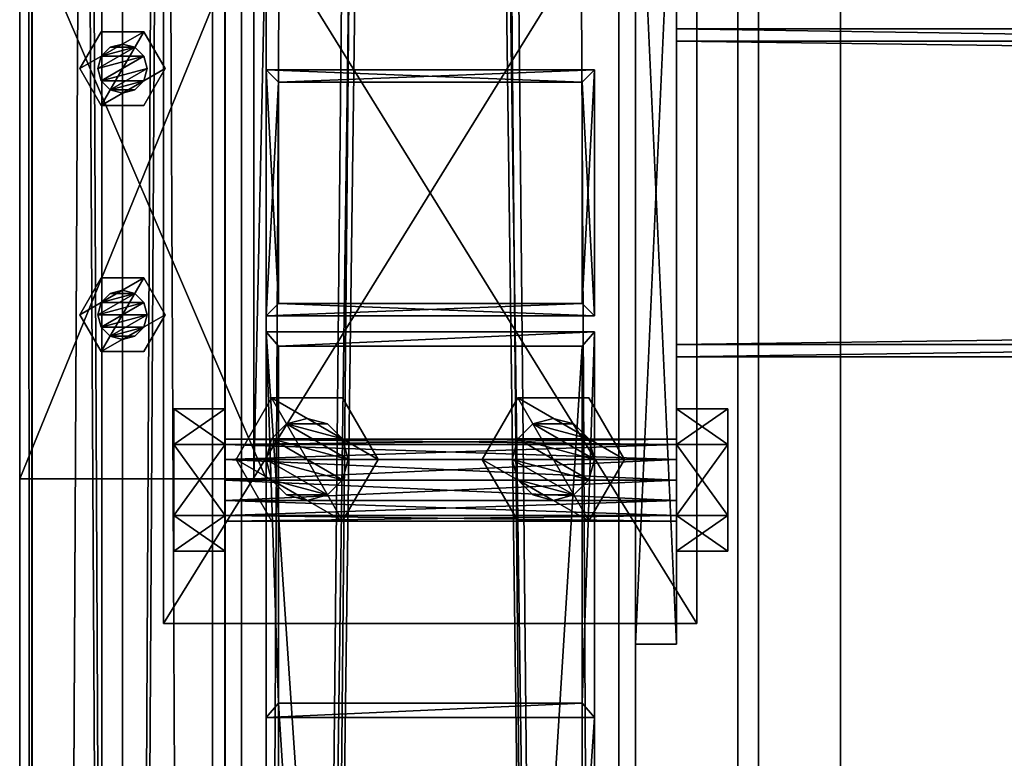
# Model space of a CAD drawing. Header units: millimetres. Extents: x -333 to 67333, y -930 to 39730.
# Tile 161 of 256: x -100 to 140, y 12062 to 12242. Entities that reach past the tile are written whole.
import ezdxf

# ---------------------------------------------------------------- set-up
doc = ezdxf.new("R2010")
doc.units = ezdxf.units.MM
for name, color, linetype in [('13', 7, 'Continuous'), ('2', 7, 'Continuous'), ('3', 7, 'Continuous'), ('5', 7, 'Continuous'), ('6', 7, 'Continuous'), ('95', 7, 'Continuous'), ('99', 7, 'Continuous')]:
    doc.layers.add(name, color=color, linetype=linetype)

msp = doc.modelspace()

# ---------------------------------------------------------------- meshes
at = {"layer": '13', "color": 30}
mesh = msp.add_polyface(dxfattribs=at)
corners = [(-100, 9474.38, 2980), (-50, 9474.38, 2980), (-50, 19324.35, 2980), (-100, 19324.35, 2980), (-50, 9474.38, 2983), (-50, 19324.35, 2983), (-97, 9474.38, 2983), (-97, 19324.35, 2983), (-97, 9474.38, 3030), (-97, 19324.35, 3030), (-100, 9474.38, 3030), (-100, 19324.35, 3030)]
mesh.append_faces([[corners[k] for k in face] for face in [(0, 2, 3, 3), (1, 5, 2, 2), (4, 7, 5, 5), (6, 9, 7, 7), (8, 11, 9, 9), (10, 3, 11, 11), (0, 4, 1, 1), (8, 0, 10, 10), (7, 2, 5, 5)]], dxfattribs={"vtx0": -1, "color": 30})
mesh.append_faces([[corners[k] for k in face] for face in [(4, 0, 6, 6), (6, 0, 8, 8), (3, 7, 11, 11)]], dxfattribs={"vtx0": -1, "vtx1": -1, "color": 30})
mesh.append_faces([[corners[k] for k in face] for face in [(7, 3, 2, 2)]], dxfattribs={"vtx0": -1, "vtx2": -1, "vtx3": -1, "color": 30})
mesh.append_faces([[corners[k] for k in face] for face in [(9, 11, 7, 7)]], dxfattribs={"vtx1": -1, "color": 30})
mesh.append_faces([[corners[k] for k in face] for face in [(0, 1, 2, 2), (1, 4, 5, 5), (4, 6, 7, 7), (6, 8, 9, 9), (8, 10, 11, 11), (10, 0, 3, 3)]], dxfattribs={"vtx2": -1, "vtx3": -1, "color": 30})
mesh = msp.add_polyface(dxfattribs=at)
corners = [(-100.06, 6519.5, 4450), (-100.06, 6519.5, 4370), (-100.06, 15245.3, 4370), (-100.06, 15245.3, 4450), (-50.06, 6519.5, 4450), (-50.06, 15245.3, 4450), (-50.06, 6519.5, 4370), (-50.06, 15245.3, 4370), (-53.06, 15245.3, 4373), (-97.06, 15245.3, 4373), (-97.06, 15245.3, 4447), (-53.06, 15245.3, 4447), (-97.06, 6519.5, 4447), (-53.06, 6519.5, 4447), (-97.06, 6519.5, 4373), (-53.06, 6519.5, 4373)]
mesh.append_faces([[corners[k] for k in face] for face in [(0, 2, 3, 3), (4, 3, 5, 5), (6, 5, 7, 7), (12, 11, 10, 10), (14, 10, 9, 9), (15, 9, 8, 8), (13, 8, 11, 11), (1, 7, 2, 2)]], dxfattribs={"vtx0": -1, "color": 30})
mesh.append_faces([[corners[k] for k in face] for face in [(7, 8, 2, 2), (8, 5, 11, 11), (11, 5, 10, 10), (2, 9, 3, 3), (9, 2, 8, 8), (3, 10, 5, 5), (0, 12, 1, 1), (12, 4, 13, 13), (13, 4, 15, 15), (1, 14, 6, 6), (14, 1, 12, 12), (6, 15, 4, 4)]], dxfattribs={"vtx0": -1, "vtx1": -1, "color": 30})
mesh.append_faces([[corners[k] for k in face] for face in [(8, 7, 5, 5), (3, 9, 10, 10), (12, 0, 4, 4), (6, 14, 15, 15)]], dxfattribs={"vtx0": -1, "vtx2": -1, "vtx3": -1, "color": 30})
mesh.append_faces([[corners[k] for k in face] for face in [(0, 1, 2, 2), (4, 0, 3, 3), (6, 4, 5, 5), (12, 13, 11, 11), (14, 12, 10, 10), (15, 14, 9, 9), (13, 15, 8, 8), (1, 6, 7, 7)]], dxfattribs={"vtx2": -1, "vtx3": -1, "color": 30})
mesh = msp.add_polyface(dxfattribs=at)
corners = [(-40, 12270.3, 4370.08), (-40, 12270.3, 4310.08), (-40, 12130.3, 4310.08), (-40, 12130.3, 4370.08), (-43, 12270.3, 4310.08), (-43, 12130.3, 4310.08), (-43, 12270.3, 4367.08), (-43, 12130.3, 4367.08), (-100, 12270.3, 4367.08), (-100, 12130.3, 4367.08), (-100, 12270.3, 4370.08), (-100, 12130.3, 4370.08)]
mesh.append_faces([[corners[k] for k in face] for face in [(0, 2, 3, 3), (1, 5, 2, 2), (4, 7, 5, 5), (6, 9, 7, 7), (8, 11, 9, 9), (10, 3, 11, 11), (0, 4, 1, 1), (8, 0, 10, 10), (7, 2, 5, 5)]], dxfattribs={"vtx0": -1, "color": 30})
mesh.append_faces([[corners[k] for k in face] for face in [(4, 0, 6, 6), (6, 0, 8, 8), (3, 7, 11, 11)]], dxfattribs={"vtx0": -1, "vtx1": -1, "color": 30})
mesh.append_faces([[corners[k] for k in face] for face in [(7, 3, 2, 2)]], dxfattribs={"vtx0": -1, "vtx2": -1, "vtx3": -1, "color": 30})
mesh.append_faces([[corners[k] for k in face] for face in [(9, 11, 7, 7)]], dxfattribs={"vtx1": -1, "color": 30})
mesh.append_faces([[corners[k] for k in face] for face in [(0, 1, 2, 2), (1, 4, 5, 5), (4, 6, 7, 7), (6, 8, 9, 9), (8, 10, 11, 11), (10, 0, 3, 3)]], dxfattribs={"vtx2": -1, "vtx3": -1, "color": 30})
at = {"layer": '2', "color": 20}
mesh = msp.add_polyface(dxfattribs=at)
corners = [(37, 12227.02, 5663.19), (37, 12173.02, 5651.71), (37, 12173.02, 5240), (37, 12227.02, 5240), (-37, 12173.02, 5651.71), (-37, 12173.02, 5240), (-37, 12227.02, 5663.19), (-37, 12227.02, 5240), (40, 12230.02, 5663.83), (-40, 12230.02, 5663.83), (-40, 12230.02, 5240), (40, 12230.02, 5240), (-40, 12170.02, 5651.08), (-40, 12170.02, 5240), (40, 12170.02, 5651.08), (40, 12170.02, 5240)]
mesh.append_faces([[corners[k] for k in face] for face in [(0, 2, 3, 3), (1, 5, 2, 2), (4, 7, 5, 5), (6, 3, 7, 7), (8, 10, 11, 11), (9, 13, 10, 10), (12, 15, 13, 13), (14, 11, 15, 15)]], dxfattribs={"vtx0": -1, "color": 20})
mesh.append_faces([[corners[k] for k in face] for face in [(9, 6, 12, 12), (6, 8, 0, 0), (0, 8, 1, 1), (12, 4, 14, 14), (4, 12, 6, 6), (14, 1, 8, 8), (11, 3, 15, 15), (3, 10, 7, 7), (7, 10, 5, 5), (15, 2, 13, 13), (2, 15, 3, 3), (13, 5, 10, 10)]], dxfattribs={"vtx0": -1, "vtx1": -1, "color": 20})
mesh.append_faces([[corners[k] for k in face] for face in [(6, 9, 8, 8), (14, 4, 1, 1), (3, 11, 10, 10), (13, 2, 5, 5)]], dxfattribs={"vtx0": -1, "vtx2": -1, "vtx3": -1, "color": 20})
mesh.append_faces([[corners[k] for k in face] for face in [(0, 1, 2, 2), (1, 4, 5, 5), (4, 6, 7, 7), (6, 0, 3, 3), (8, 9, 10, 10), (9, 12, 13, 13), (12, 14, 15, 15), (14, 8, 11, 11)]], dxfattribs={"vtx2": -1, "vtx3": -1, "color": 20})
mesh = msp.add_polyface(dxfattribs=at)
corners = [(37, 12227.02, 5220), (37, 12173.02, 5220), (37, 12173.02, 3080), (37, 12227.02, 3080), (-37, 12173.02, 5220), (-37, 12173.02, 3080), (-37, 12227.02, 5220), (-37, 12227.02, 3080), (40, 12230.02, 5220), (-40, 12230.02, 5220), (-40, 12230.02, 3080), (40, 12230.02, 3080), (-40, 12170.02, 5220), (-40, 12170.02, 3080), (40, 12170.02, 5220), (40, 12170.02, 3080)]
mesh.append_faces([[corners[k] for k in face] for face in [(0, 2, 3, 3), (1, 5, 2, 2), (4, 7, 5, 5), (6, 3, 7, 7), (8, 10, 11, 11), (9, 13, 10, 10), (12, 15, 13, 13), (14, 11, 15, 15)]], dxfattribs={"vtx0": -1, "color": 20})
mesh.append_faces([[corners[k] for k in face] for face in [(9, 6, 12, 12), (6, 8, 0, 0), (0, 8, 1, 1), (12, 4, 14, 14), (4, 12, 6, 6), (14, 1, 8, 8), (11, 3, 15, 15), (3, 10, 7, 7), (7, 10, 5, 5), (15, 2, 13, 13), (2, 15, 3, 3), (13, 5, 10, 10)]], dxfattribs={"vtx0": -1, "vtx1": -1, "color": 20})
mesh.append_faces([[corners[k] for k in face] for face in [(6, 9, 8, 8), (14, 4, 1, 1), (3, 11, 10, 10), (13, 2, 5, 5)]], dxfattribs={"vtx0": -1, "vtx2": -1, "vtx3": -1, "color": 20})
mesh.append_faces([[corners[k] for k in face] for face in [(0, 1, 2, 2), (1, 4, 5, 5), (4, 6, 7, 7), (6, 0, 3, 3), (8, 9, 10, 10), (9, 12, 13, 13), (12, 14, 15, 15), (14, 8, 11, 11)]], dxfattribs={"vtx2": -1, "vtx3": -1, "color": 20})
at = {"layer": '3', "color": 91}
mesh = msp.add_polyface(dxfattribs=at)
corners = [(5440, 12237, 2983), (5440, 12163, 2983), (60, 12163, 2983), (60, 12237, 2983), (5440, 12163, 3057), (60, 12163, 3057), (5440, 12237, 3057), (60, 12237, 3057), (5440, 12240, 2980), (5440, 12240, 3060), (60, 12240, 3060), (60, 12240, 2980), (5440, 12160, 3060), (60, 12160, 3060), (5440, 12160, 2980), (60, 12160, 2980)]
mesh.append_faces([[corners[k] for k in face] for face in [(0, 2, 3, 3), (1, 5, 2, 2), (4, 7, 5, 5), (6, 3, 7, 7), (8, 10, 11, 11), (9, 13, 10, 10), (12, 15, 13, 13), (14, 11, 15, 15)]], dxfattribs={"vtx0": -1, "color": 91})
mesh.append_faces([[corners[k] for k in face] for face in [(9, 6, 12, 12), (6, 8, 0, 0), (0, 8, 1, 1), (12, 4, 14, 14), (4, 12, 6, 6), (14, 1, 8, 8), (11, 3, 15, 15), (3, 10, 7, 7), (7, 10, 5, 5), (15, 2, 13, 13), (2, 15, 3, 3), (13, 5, 10, 10)]], dxfattribs={"vtx0": -1, "vtx1": -1, "color": 91})
mesh.append_faces([[corners[k] for k in face] for face in [(6, 9, 8, 8), (14, 4, 1, 1), (3, 11, 10, 10), (13, 2, 5, 5)]], dxfattribs={"vtx0": -1, "vtx2": -1, "vtx3": -1, "color": 91})
mesh.append_faces([[corners[k] for k in face] for face in [(0, 1, 2, 2), (1, 4, 5, 5), (4, 6, 7, 7), (6, 0, 3, 3), (8, 9, 10, 10), (9, 12, 13, 13), (12, 14, 15, 15), (14, 8, 11, 11)]], dxfattribs={"vtx2": -1, "vtx3": -1, "color": 91})
mesh = msp.add_polyface(dxfattribs=at)
corners = [(37, 10911.8, 4961.88), (-37, 10911.8, 4961.88), (-37, 12075.6, 3080), (37, 12075.6, 3080), (-37, 10974.73, 5000.81), (-37, 12162.6, 3080), (37, 10974.73, 5000.81), (37, 12162.6, 3080), (40, 10909.24, 4960.31), (40, 10977.28, 5002.38), (40, 12166.13, 3080), (40, 12072.07, 3080), (-40, 10977.28, 5002.38), (-40, 12166.13, 3080), (-40, 10909.24, 4960.31), (-40, 12072.07, 3080)]
mesh.append_faces([[corners[k] for k in face] for face in [(0, 2, 3, 3), (1, 5, 2, 2), (4, 7, 5, 5), (6, 3, 7, 7), (8, 10, 11, 11), (9, 13, 10, 10), (12, 15, 13, 13), (14, 11, 15, 15)]], dxfattribs={"vtx0": -1, "color": 91})
mesh.append_faces([[corners[k] for k in face] for face in [(9, 6, 12, 12), (6, 8, 0, 0), (0, 8, 1, 1), (12, 4, 14, 14), (4, 12, 6, 6), (14, 1, 8, 8), (11, 3, 15, 15), (3, 10, 7, 7), (7, 10, 5, 5), (15, 2, 13, 13), (2, 15, 3, 3), (13, 5, 10, 10)]], dxfattribs={"vtx0": -1, "vtx1": -1, "color": 91})
mesh.append_faces([[corners[k] for k in face] for face in [(6, 9, 8, 8), (14, 4, 1, 1), (3, 11, 10, 10), (13, 2, 5, 5)]], dxfattribs={"vtx0": -1, "vtx2": -1, "vtx3": -1, "color": 91})
mesh.append_faces([[corners[k] for k in face] for face in [(0, 1, 2, 2), (1, 4, 5, 5), (4, 6, 7, 7), (6, 0, 3, 3), (8, 9, 10, 10), (9, 12, 13, 13), (12, 14, 15, 15), (14, 8, 11, 11)]], dxfattribs={"vtx2": -1, "vtx3": -1, "color": 91})
at = {"layer": '5', "color": 131}
mesh = msp.add_polyface(dxfattribs=at)
corners = [(46, 9414.72, 2984), (-46, 9414.72, 2984), (-46, 19384.69, 2984), (46, 19384.69, 2984), (-46, 9414.72, 3076), (-46, 19384.69, 3076), (46, 9414.72, 3076), (46, 19384.69, 3076), (50, 9414.72, 2980), (50, 9414.72, 3080), (50, 19384.69, 3080), (50, 19384.69, 2980), (-50, 9414.72, 3080), (-50, 19384.69, 3080), (-50, 9414.72, 2980), (-50, 19384.69, 2980)]
mesh.append_faces([[corners[k] for k in face] for face in [(0, 2, 3, 3), (1, 5, 2, 2), (4, 7, 5, 5), (6, 3, 7, 7), (8, 10, 11, 11), (9, 13, 10, 10), (12, 15, 13, 13), (14, 11, 15, 15)]], dxfattribs={"vtx0": -1, "color": 131})
mesh.append_faces([[corners[k] for k in face] for face in [(9, 6, 12, 12), (6, 8, 0, 0), (0, 8, 1, 1), (12, 4, 14, 14), (4, 12, 6, 6), (14, 1, 8, 8), (11, 3, 15, 15), (3, 10, 7, 7), (7, 10, 5, 5), (15, 2, 13, 13), (2, 15, 3, 3), (13, 5, 10, 10)]], dxfattribs={"vtx0": -1, "vtx1": -1, "color": 131})
mesh.append_faces([[corners[k] for k in face] for face in [(6, 9, 8, 8), (14, 4, 1, 1), (3, 11, 10, 10), (13, 2, 5, 5)]], dxfattribs={"vtx0": -1, "vtx2": -1, "vtx3": -1, "color": 131})
mesh.append_faces([[corners[k] for k in face] for face in [(0, 1, 2, 2), (1, 4, 5, 5), (4, 6, 7, 7), (6, 0, 3, 3), (8, 9, 10, 10), (9, 12, 13, 13), (12, 14, 15, 15), (14, 8, 11, 11)]], dxfattribs={"vtx2": -1, "vtx3": -1, "color": 131})
at = {"layer": '6', "color": 2}
mesh = msp.add_polyface(dxfattribs=at)
corners = [(80, 19379.86, 7183.53), (-80, 19379.86, 7183.53), (-80, 7954.66, 4755.1), (80, 7954.66, 4755.1), (80, 19379.86, 7347.1), (80, 7921.4, 4911.61), (-80, 19379.86, 7347.1), (-80, 7921.4, 4911.61), (-75, 7953.62, 4759.99), (75, 7953.62, 4759.99), (75, 7922.44, 4906.72), (-75, 7922.44, 4906.72), (75, 19379.86, 7188.64), (75, 19379.86, 7341.99), (-75, 19379.86, 7188.64), (-75, 19379.86, 7341.99)]
mesh.append_faces([[corners[k] for k in face] for face in [(0, 2, 3, 3), (4, 3, 5, 5), (6, 5, 7, 7), (1, 7, 2, 2), (12, 10, 9, 9), (14, 9, 8, 8), (15, 8, 11, 11), (13, 11, 10, 10)]], dxfattribs={"vtx0": -1, "color": 2})
mesh.append_faces([[corners[k] for k in face] for face in [(2, 8, 3, 3), (8, 7, 11, 11), (11, 7, 10, 10), (3, 9, 5, 5), (9, 3, 8, 8), (5, 10, 7, 7), (0, 12, 1, 1), (12, 4, 13, 13), (13, 4, 15, 15), (1, 14, 6, 6), (14, 1, 12, 12), (6, 15, 4, 4)]], dxfattribs={"vtx0": -1, "vtx1": -1, "color": 2})
mesh.append_faces([[corners[k] for k in face] for face in [(8, 2, 7, 7), (5, 9, 10, 10), (12, 0, 4, 4), (6, 14, 15, 15)]], dxfattribs={"vtx0": -1, "vtx2": -1, "vtx3": -1, "color": 2})
mesh.append_faces([[corners[k] for k in face] for face in [(0, 1, 2, 2), (4, 0, 3, 3), (6, 4, 5, 5), (1, 6, 7, 7), (12, 13, 10, 10), (14, 12, 9, 9), (15, 14, 8, 8), (13, 15, 11, 11)]], dxfattribs={"vtx2": -1, "vtx3": -1, "color": 2})
at = {"layer": '95', "color": 7}
mesh = msp.add_polyface(dxfattribs=at)
corners = [(60, 12260, 3020), (60, 12261.34, 3015), (-50, 12261.34, 3015), (-50, 12260, 3020), (60, 12265, 3011.34), (-50, 12265, 3011.34), (60, 12270, 3010), (-50, 12270, 3010), (60, 12275, 3011.34), (-50, 12275, 3011.34), (60, 12278.66, 3015), (-50, 12278.66, 3015), (60, 12280, 3020), (-50, 12280, 3020), (60, 12278.66, 3025), (-50, 12278.66, 3025), (60, 12275, 3028.66), (-50, 12275, 3028.66), (60, 12270, 3030), (-50, 12270, 3030), (60, 12265, 3028.66), (-50, 12265, 3028.66), (60, 12261.34, 3025), (-50, 12261.34, 3025), (-50, 12252.68, 3020), (-50, 12261.34, 3005), (-62.5, 12261.34, 3005), (-62.5, 12252.68, 3020), (-50, 12278.66, 3005), (-62.5, 12278.66, 3005), (-50, 12287.32, 3020), (-62.5, 12287.32, 3020), (-50, 12278.66, 3035), (-62.5, 12278.66, 3035), (-50, 12261.34, 3035), (-62.5, 12261.34, 3035), (72.5, 12252.68, 3020), (72.5, 12261.34, 3005), (60, 12261.34, 3005), (60, 12252.68, 3020), (72.5, 12278.66, 3005), (60, 12278.66, 3005), (72.5, 12287.32, 3020), (60, 12287.32, 3020), (72.5, 12278.66, 3035), (60, 12278.66, 3035), (72.5, 12261.34, 3035), (60, 12261.34, 3035), (60, 12120, 3020), (60, 12121.34, 3015), (-50, 12121.34, 3015), (-50, 12120, 3020), (60, 12125, 3011.34), (-50, 12125, 3011.34), (60, 12130, 3010), (-50, 12130, 3010), (60, 12135, 3011.34), (-50, 12135, 3011.34), (60, 12138.66, 3015), (-50, 12138.66, 3015), (60, 12140, 3020), (-50, 12140, 3020), (60, 12138.66, 3025), (-50, 12138.66, 3025), (60, 12135, 3028.66), (-50, 12135, 3028.66), (60, 12130, 3030), (-50, 12130, 3030), (60, 12125, 3028.66), (-50, 12125, 3028.66), (60, 12121.34, 3025), (-50, 12121.34, 3025), (-50, 12112.68, 3020), (-50, 12121.34, 3005), (-62.5, 12121.34, 3005), (-62.5, 12112.68, 3020), (-50, 12138.66, 3005), (-62.5, 12138.66, 3005), (-50, 12147.32, 3020), (-62.5, 12147.32, 3020), (-50, 12138.66, 3035), (-62.5, 12138.66, 3035), (-50, 12121.34, 3035), (-62.5, 12121.34, 3035), (72.5, 12112.68, 3020), (72.5, 12121.34, 3005), (60, 12121.34, 3005), (60, 12112.68, 3020), (72.5, 12138.66, 3005), (60, 12138.66, 3005), (72.5, 12147.32, 3020), (60, 12147.32, 3020), (72.5, 12138.66, 3035), (60, 12138.66, 3035), (72.5, 12121.34, 3035), (60, 12121.34, 3035)]
mesh.append_faces([[corners[k] for k in face] for face in [(0, 2, 3, 3), (1, 5, 2, 2), (4, 7, 5, 5), (6, 9, 7, 7), (8, 11, 9, 9), (10, 13, 11, 11), (12, 15, 13, 13), (14, 17, 15, 15), (16, 19, 17, 17), (18, 21, 19, 19), (20, 23, 21, 21), (22, 3, 23, 23), (4, 8, 6, 6), (16, 20, 18, 18), (23, 19, 21, 21), (11, 7, 9, 9), (24, 26, 27, 27), (25, 29, 26, 26), (28, 31, 29, 29), (30, 33, 31, 31), (32, 35, 33, 33), (34, 27, 35, 35), (25, 30, 28, 28), (32, 24, 34, 34), (27, 33, 35, 35), (31, 26, 29, 29), (36, 38, 39, 39), (37, 41, 38, 38), (40, 43, 41, 41), (42, 45, 43, 43), (44, 47, 45, 45), (46, 39, 47, 47), (37, 42, 40, 40), (44, 36, 46, 46), (39, 45, 47, 47), (43, 38, 41, 41), (48, 50, 51, 51), (49, 53, 50, 50), (52, 55, 53, 53), (54, 57, 55, 55), (56, 59, 57, 57), (58, 61, 59, 59), (60, 63, 61, 61), (62, 65, 63, 63), (64, 67, 65, 65), (66, 69, 67, 67), (68, 71, 69, 69), (70, 51, 71, 71), (52, 56, 54, 54), (64, 68, 66, 66), (71, 67, 69, 69), (59, 55, 57, 57), (72, 74, 75, 75), (73, 77, 74, 74), (76, 79, 77, 77), (78, 81, 79, 79), (80, 83, 81, 81), (82, 75, 83, 83), (73, 78, 76, 76), (80, 72, 82, 82), (75, 81, 83, 83), (79, 74, 77, 77), (84, 86, 87, 87), (85, 89, 86, 86), (88, 91, 89, 89), (90, 93, 91, 91), (92, 95, 93, 93), (94, 87, 95, 95), (85, 90, 88, 88), (92, 84, 94, 94), (87, 93, 95, 95), (91, 86, 89, 89)]], dxfattribs={"vtx0": -1, "color": 7})
mesh.append_faces([[corners[k] for k in face] for face in [(8, 4, 10, 10), (10, 4, 12, 12), (12, 0, 14, 14), (14, 22, 16, 16), (19, 23, 17, 17), (17, 23, 15, 15), (15, 2, 13, 13), (13, 2, 11, 11), (30, 25, 32, 32), (33, 26, 31, 31), (42, 37, 44, 44), (45, 38, 43, 43), (56, 52, 58, 58), (58, 49, 60, 60), (60, 48, 62, 62), (62, 70, 64, 64), (67, 71, 65, 65), (65, 51, 63, 63), (63, 51, 61, 61), (61, 50, 59, 59), (78, 73, 80, 80), (81, 74, 79, 79), (90, 85, 92, 92), (93, 86, 91, 91)]], dxfattribs={"vtx0": -1, "vtx1": -1, "color": 7})
mesh.append_faces([[corners[k] for k in face] for face in [(12, 4, 1, 1), (12, 1, 0, 0), (14, 0, 22, 22), (16, 22, 20, 20), (15, 23, 3, 3), (15, 3, 2, 2), (11, 2, 5, 5), (11, 5, 7, 7), (32, 25, 24, 24), (33, 27, 26, 26), (44, 37, 36, 36), (45, 39, 38, 38), (58, 52, 49, 49), (60, 49, 48, 48), (62, 48, 70, 70), (64, 70, 68, 68), (65, 71, 51, 51), (61, 51, 50, 50), (59, 50, 53, 53), (59, 53, 55, 55), (80, 73, 72, 72), (81, 75, 74, 74), (92, 85, 84, 84), (93, 87, 86, 86)]], dxfattribs={"vtx0": -1, "vtx2": -1, "vtx3": -1, "color": 7})
mesh.append_faces([[corners[k] for k in face] for face in [(0, 1, 2, 2), (1, 4, 5, 5), (4, 6, 7, 7), (6, 8, 9, 9), (8, 10, 11, 11), (10, 12, 13, 13), (12, 14, 15, 15), (14, 16, 17, 17), (16, 18, 19, 19), (18, 20, 21, 21), (20, 22, 23, 23), (22, 0, 3, 3), (24, 25, 26, 26), (25, 28, 29, 29), (28, 30, 31, 31), (30, 32, 33, 33), (32, 34, 35, 35), (34, 24, 27, 27), (36, 37, 38, 38), (37, 40, 41, 41), (40, 42, 43, 43), (42, 44, 45, 45), (44, 46, 47, 47), (46, 36, 39, 39), (48, 49, 50, 50), (49, 52, 53, 53), (52, 54, 55, 55), (54, 56, 57, 57), (56, 58, 59, 59), (58, 60, 61, 61), (60, 62, 63, 63), (62, 64, 65, 65), (64, 66, 67, 67), (66, 68, 69, 69), (68, 70, 71, 71), (70, 48, 51, 51), (72, 73, 74, 74), (73, 76, 77, 77), (76, 78, 79, 79), (78, 80, 81, 81), (80, 82, 83, 83), (82, 72, 75, 75), (84, 85, 86, 86), (85, 88, 89, 89), (88, 90, 91, 91), (90, 92, 93, 93), (92, 94, 95, 95), (94, 84, 87, 87)]], dxfattribs={"vtx2": -1, "vtx3": -1, "color": 7})
at = {"layer": '95', "color": 20}
mesh = msp.add_polyface(dxfattribs=at)
corners = [(-69, 12170.3, 4450), (-69.8, 12173.3, 4450), (-69.8, 12173.3, 4367.08), (-69, 12170.3, 4367.08), (-72, 12175.49, 4450), (-72, 12175.49, 4367.08), (-75, 12176.3, 4450), (-75, 12176.3, 4367.08), (-78, 12175.49, 4450), (-78, 12175.49, 4367.08), (-80.2, 12173.3, 4450), (-80.2, 12173.3, 4367.08), (-81, 12170.3, 4450), (-81, 12170.3, 4367.08), (-80.2, 12167.3, 4450), (-80.2, 12167.3, 4367.08), (-78, 12165.1, 4450), (-78, 12165.1, 4367.08), (-75, 12164.3, 4450), (-75, 12164.3, 4367.08), (-72, 12165.1, 4450), (-72, 12165.1, 4367.08), (-69.8, 12167.3, 4450), (-69.8, 12167.3, 4367.08), (-64.61, 12170.3, 4367.08), (-69.8, 12179.3, 4367.08), (-69.8, 12179.3, 4359.58), (-64.61, 12170.3, 4359.58), (-80.2, 12179.3, 4367.08), (-80.2, 12179.3, 4359.58), (-85.39, 12170.3, 4367.08), (-85.39, 12170.3, 4359.58), (-80.2, 12161.3, 4367.08), (-80.2, 12161.3, 4359.58), (-69.8, 12161.3, 4367.08), (-69.8, 12161.3, 4359.58), (-64.61, 12170.3, 4457.5), (-69.8, 12179.3, 4457.5), (-69.8, 12179.3, 4450), (-64.61, 12170.3, 4450), (-80.2, 12179.3, 4457.5), (-80.2, 12179.3, 4450), (-85.39, 12170.3, 4457.5), (-85.39, 12170.3, 4450), (-80.2, 12161.3, 4457.5), (-80.2, 12161.3, 4450), (-69.8, 12161.3, 4457.5), (-69.8, 12161.3, 4450), (-69, 12230.3, 4450), (-69.8, 12233.3, 4450), (-69.8, 12233.3, 4367.08), (-69, 12230.3, 4367.08), (-72, 12235.49, 4450), (-72, 12235.49, 4367.08), (-75, 12236.3, 4450), (-75, 12236.3, 4367.08), (-78, 12235.49, 4450), (-78, 12235.49, 4367.08), (-80.2, 12233.3, 4450), (-80.2, 12233.3, 4367.08), (-81, 12230.3, 4450), (-81, 12230.3, 4367.08), (-80.2, 12227.3, 4450), (-80.2, 12227.3, 4367.08), (-78, 12225.1, 4450), (-78, 12225.1, 4367.08), (-75, 12224.3, 4450), (-75, 12224.3, 4367.08), (-72, 12225.1, 4450), (-72, 12225.1, 4367.08), (-69.8, 12227.3, 4450), (-69.8, 12227.3, 4367.08), (-64.61, 12230.3, 4367.08), (-69.8, 12239.3, 4367.08), (-69.8, 12239.3, 4359.58), (-64.61, 12230.3, 4359.58), (-80.2, 12239.3, 4367.08), (-80.2, 12239.3, 4359.58), (-85.39, 12230.3, 4367.08), (-85.39, 12230.3, 4359.58), (-80.2, 12221.3, 4367.08), (-80.2, 12221.3, 4359.58), (-69.8, 12221.3, 4367.08), (-69.8, 12221.3, 4359.58), (-64.61, 12230.3, 4457.5), (-69.8, 12239.3, 4457.5), (-69.8, 12239.3, 4450), (-64.61, 12230.3, 4450), (-80.2, 12239.3, 4457.5), (-80.2, 12239.3, 4450), (-85.39, 12230.3, 4457.5), (-85.39, 12230.3, 4450), (-80.2, 12221.3, 4457.5), (-80.2, 12221.3, 4450), (-69.8, 12221.3, 4457.5), (-69.8, 12221.3, 4450)]
mesh.append_faces([[corners[k] for k in face] for face in [(0, 2, 3, 3), (1, 5, 2, 2), (4, 7, 5, 5), (6, 9, 7, 7), (8, 11, 9, 9), (10, 13, 11, 11), (12, 15, 13, 13), (14, 17, 15, 15), (16, 19, 17, 17), (18, 21, 19, 19), (20, 23, 21, 21), (22, 3, 23, 23), (4, 8, 6, 6), (18, 22, 20, 20), (21, 17, 19, 19), (9, 5, 7, 7), (24, 26, 27, 27), (25, 29, 26, 26), (28, 31, 29, 29), (30, 33, 31, 31), (32, 35, 33, 33), (34, 27, 35, 35), (25, 30, 28, 28), (32, 24, 34, 34), (27, 33, 35, 35), (31, 26, 29, 29), (36, 38, 39, 39), (37, 41, 38, 38), (40, 43, 41, 41), (42, 45, 43, 43), (44, 47, 45, 45), (46, 39, 47, 47), (37, 42, 40, 40), (44, 36, 46, 46), (39, 45, 47, 47), (43, 38, 41, 41), (48, 50, 51, 51), (49, 53, 50, 50), (52, 55, 53, 53), (54, 57, 55, 55), (56, 59, 57, 57), (58, 61, 59, 59), (60, 63, 61, 61), (62, 65, 63, 63), (64, 67, 65, 65), (66, 69, 67, 67), (68, 71, 69, 69), (70, 51, 71, 71), (52, 56, 54, 54), (64, 68, 66, 66), (71, 67, 69, 69), (57, 53, 55, 55), (72, 74, 75, 75), (73, 77, 74, 74), (76, 79, 77, 77), (78, 81, 79, 79), (80, 83, 81, 81), (82, 75, 83, 83), (73, 78, 76, 76), (80, 72, 82, 82), (75, 81, 83, 83), (79, 74, 77, 77), (84, 86, 87, 87), (85, 89, 86, 86), (88, 91, 89, 89), (90, 93, 91, 91), (92, 95, 93, 93), (94, 87, 95, 95), (85, 90, 88, 88), (92, 84, 94, 94), (87, 93, 95, 95), (91, 86, 89, 89)]], dxfattribs={"vtx0": -1, "color": 20})
mesh.append_faces([[corners[k] for k in face] for face in [(8, 4, 10, 10), (10, 1, 12, 12), (12, 0, 14, 14), (14, 22, 16, 16), (16, 22, 18, 18), (17, 3, 15, 15), (15, 2, 13, 13), (13, 5, 11, 11), (11, 5, 9, 9), (30, 25, 32, 32), (33, 26, 31, 31), (42, 37, 44, 44), (45, 38, 43, 43), (56, 52, 58, 58), (58, 49, 60, 60), (60, 49, 62, 62), (62, 70, 64, 64), (67, 71, 65, 65), (65, 51, 63, 63), (63, 50, 61, 61), (61, 53, 59, 59), (59, 53, 57, 57), (78, 73, 80, 80), (81, 74, 79, 79), (90, 85, 92, 92), (93, 86, 91, 91)]], dxfattribs={"vtx0": -1, "vtx1": -1, "color": 20})
mesh.append_faces([[corners[k] for k in face] for face in [(10, 4, 1, 1), (12, 1, 0, 0), (14, 0, 22, 22), (17, 21, 23, 23), (17, 23, 3, 3), (15, 3, 2, 2), (13, 2, 5, 5), (32, 25, 24, 24), (33, 27, 26, 26), (44, 37, 36, 36), (45, 39, 38, 38), (58, 52, 49, 49), (62, 49, 48, 48), (62, 48, 70, 70), (64, 70, 68, 68), (65, 71, 51, 51), (63, 51, 50, 50), (61, 50, 53, 53), (80, 73, 72, 72), (81, 75, 74, 74), (92, 85, 84, 84), (93, 87, 86, 86)]], dxfattribs={"vtx0": -1, "vtx2": -1, "vtx3": -1, "color": 20})
mesh.append_faces([[corners[k] for k in face] for face in [(0, 1, 2, 2), (1, 4, 5, 5), (4, 6, 7, 7), (6, 8, 9, 9), (8, 10, 11, 11), (10, 12, 13, 13), (12, 14, 15, 15), (14, 16, 17, 17), (16, 18, 19, 19), (18, 20, 21, 21), (20, 22, 23, 23), (22, 0, 3, 3), (24, 25, 26, 26), (25, 28, 29, 29), (28, 30, 31, 31), (30, 32, 33, 33), (32, 34, 35, 35), (34, 24, 27, 27), (36, 37, 38, 38), (37, 40, 41, 41), (40, 42, 43, 43), (42, 44, 45, 45), (44, 46, 47, 47), (46, 36, 39, 39), (48, 49, 50, 50), (49, 52, 53, 53), (52, 54, 55, 55), (54, 56, 57, 57), (56, 58, 59, 59), (58, 60, 61, 61), (60, 62, 63, 63), (62, 64, 65, 65), (64, 66, 67, 67), (66, 68, 69, 69), (68, 70, 71, 71), (70, 48, 51, 51), (72, 73, 74, 74), (73, 76, 77, 77), (76, 78, 79, 79), (78, 80, 81, 81), (80, 82, 83, 83), (82, 72, 75, 75), (84, 85, 86, 86), (85, 88, 89, 89), (88, 90, 91, 91), (90, 92, 93, 93), (92, 94, 95, 95), (94, 84, 87, 87)]], dxfattribs={"vtx2": -1, "vtx3": -1, "color": 20})
at = {"layer": '95', "color": 7}
mesh = msp.add_polyface(dxfattribs=at)
corners = [(-30, 12125.02, 5220), (-35, 12126.36, 5220), (-35, 12126.36, 5240), (-30, 12125.02, 5240), (-38.66, 12130.02, 5220), (-38.66, 12130.02, 5240), (-40, 12135.02, 5220), (-40, 12135.02, 5240), (-38.66, 12140.02, 5220), (-38.66, 12140.02, 5240), (-35, 12143.68, 5220), (-35, 12143.68, 5240), (-30, 12145.02, 5220), (-30, 12145.02, 5240), (-25, 12126.36, 5220), (-20, 12135.02, 5220), (-21.34, 12140.02, 5220), (-21.34, 12140.02, 5240), (-20, 12135.02, 5240), (-21.34, 12130.02, 5240), (-25, 12126.36, 5240), (-21.34, 12120.02, 5240), (-38.66, 12120.02, 5240), (-38.66, 12120.02, 5252.5), (-47.32, 12135.02, 5240), (-47.32, 12135.02, 5252.5), (-38.66, 12150.02, 5240), (-38.66, 12150.02, 5252.5), (-21.34, 12150.02, 5252.5), (-12.68, 12135.02, 5240), (-21.34, 12120.02, 5252.5), (-21.34, 12120.02, 5207.5), (-38.66, 12120.02, 5207.5), (-38.66, 12120.02, 5220), (-47.32, 12135.02, 5207.5), (-47.32, 12135.02, 5220), (-38.66, 12150.02, 5207.5), (-38.66, 12150.02, 5220), (-21.34, 12150.02, 5220), (-12.68, 12135.02, 5207.5), (-21.34, 12120.02, 5220)]
mesh.append_faces([[corners[k] for k in face] for face in [(0, 2, 3, 3), (1, 5, 2, 2), (4, 7, 5, 5), (6, 9, 7, 7), (8, 11, 9, 9), (10, 13, 11, 11), (5, 3, 2, 2), (22, 25, 23, 23), (24, 27, 25, 25), (26, 28, 27, 27), (21, 24, 22, 22), (25, 30, 23, 23), (32, 35, 33, 33), (34, 37, 35, 35), (36, 38, 37, 37), (31, 34, 32, 32), (35, 40, 33, 33)]], dxfattribs={"vtx0": -1, "color": 7})
mesh.append_faces([[corners[k] for k in face] for face in [(1, 14, 4, 4), (4, 14, 6, 6), (6, 15, 8, 8), (8, 16, 10, 10), (13, 17, 11, 11), (11, 18, 9, 9), (9, 19, 7, 7), (7, 20, 5, 5), (24, 29, 26, 26), (27, 30, 25, 25), (34, 39, 36, 36), (37, 40, 35, 35)]], dxfattribs={"vtx0": -1, "vtx1": -1, "color": 7})
mesh.append_faces([[corners[k] for k in face] for face in [(5, 20, 3, 3)]], dxfattribs={"vtx0": -1, "vtx2": -1, "vtx3": -1, "color": 7})
mesh.append_faces([[corners[k] for k in face] for face in [(0, 1, 2, 2), (1, 4, 5, 5), (4, 6, 7, 7), (6, 8, 9, 9), (8, 10, 11, 11), (10, 12, 13, 13), (21, 22, 23, 23), (22, 24, 25, 25), (24, 26, 27, 27), (31, 32, 33, 33), (32, 34, 35, 35), (34, 36, 37, 37)]], dxfattribs={"vtx2": -1, "vtx3": -1, "color": 7})
mesh = msp.add_polyface(dxfattribs=at)
corners = [(-20, 12135.02, 5220), (-21.34, 12130.02, 5220), (-21.34, 12130.02, 5240), (-20, 12135.02, 5240), (-25, 12126.36, 5220), (-25, 12126.36, 5240), (-30, 12125.02, 5220), (-30, 12125.02, 5240), (-30, 12145.02, 5220), (-25, 12143.68, 5220), (-25, 12143.68, 5240), (-30, 12145.02, 5240), (-21.34, 12140.02, 5220), (-21.34, 12140.02, 5240), (-35, 12126.36, 5220), (-40, 12135.02, 5220), (-38.66, 12140.02, 5220), (-35, 12143.68, 5220), (-35, 12143.68, 5240), (-38.66, 12140.02, 5240), (-40, 12135.02, 5240), (-12.68, 12135.02, 5240), (-21.34, 12120.02, 5240), (-21.34, 12120.02, 5252.5), (-12.68, 12135.02, 5252.5), (-38.66, 12120.02, 5252.5), (-38.66, 12150.02, 5240), (-21.34, 12150.02, 5240), (-21.34, 12150.02, 5252.5), (-47.32, 12135.02, 5240), (-38.66, 12150.02, 5252.5), (-12.68, 12135.02, 5207.5), (-21.34, 12120.02, 5207.5), (-21.34, 12120.02, 5220), (-12.68, 12135.02, 5220), (-38.66, 12120.02, 5220), (-38.66, 12150.02, 5207.5), (-21.34, 12150.02, 5207.5), (-21.34, 12150.02, 5220), (-47.32, 12135.02, 5207.5), (-38.66, 12150.02, 5220)]
mesh.append_faces([[corners[k] for k in face] for face in [(0, 2, 3, 3), (1, 5, 2, 2), (4, 7, 5, 5), (8, 10, 11, 11), (9, 13, 10, 10), (12, 3, 13, 13), (4, 14, 6, 6), (17, 9, 8, 8), (13, 11, 10, 10), (21, 23, 24, 24), (22, 25, 23, 23), (27, 24, 28, 28), (26, 21, 27, 27), (24, 30, 28, 28), (31, 33, 34, 34), (32, 35, 33, 33), (37, 34, 38, 38), (36, 31, 37, 37), (34, 40, 38, 38)]], dxfattribs={"vtx0": -1, "color": 7})
mesh.append_faces([[corners[k] for k in face] for face in [(15, 4, 1, 1), (15, 1, 0, 0), (16, 0, 12, 12), (17, 12, 9, 9), (18, 13, 3, 3), (19, 3, 2, 2), (20, 2, 5, 5), (29, 22, 21, 21), (30, 24, 23, 23), (39, 32, 31, 31), (40, 34, 33, 33)]], dxfattribs={"vtx0": -1, "vtx2": -1, "vtx3": -1, "color": 7})
mesh.append_faces([[corners[k] for k in face] for face in [(0, 1, 2, 2), (1, 4, 5, 5), (4, 6, 7, 7), (8, 9, 10, 10), (9, 12, 13, 13), (12, 0, 3, 3), (21, 22, 23, 23), (26, 27, 28, 28), (27, 21, 24, 24), (31, 32, 33, 33), (36, 37, 38, 38), (37, 31, 34, 34)]], dxfattribs={"vtx2": -1, "vtx3": -1, "color": 7})
mesh = msp.add_polyface(dxfattribs=at)
corners = [(30, 12125.02, 5220), (25, 12126.36, 5220), (25, 12126.36, 5240), (30, 12125.02, 5240), (21.34, 12130.02, 5220), (21.34, 12130.02, 5240), (20, 12135.02, 5220), (20, 12135.02, 5240), (21.34, 12140.02, 5220), (21.34, 12140.02, 5240), (25, 12143.68, 5220), (25, 12143.68, 5240), (30, 12145.02, 5220), (30, 12145.02, 5240), (35, 12126.36, 5220), (40, 12135.02, 5220), (38.66, 12140.02, 5220), (38.66, 12140.02, 5240), (40, 12135.02, 5240), (38.66, 12130.02, 5240), (35, 12126.36, 5240), (38.66, 12120.02, 5240), (21.34, 12120.02, 5240), (21.34, 12120.02, 5252.5), (12.68, 12135.02, 5240), (12.68, 12135.02, 5252.5), (21.34, 12150.02, 5240), (21.34, 12150.02, 5252.5), (38.66, 12150.02, 5252.5), (47.32, 12135.02, 5240), (38.66, 12120.02, 5252.5), (38.66, 12120.02, 5207.5), (21.34, 12120.02, 5207.5), (21.34, 12120.02, 5220), (12.68, 12135.02, 5207.5), (12.68, 12135.02, 5220), (21.34, 12150.02, 5207.5), (21.34, 12150.02, 5220), (38.66, 12150.02, 5220), (47.32, 12135.02, 5207.5), (38.66, 12120.02, 5220)]
mesh.append_faces([[corners[k] for k in face] for face in [(0, 2, 3, 3), (1, 5, 2, 2), (4, 7, 5, 5), (6, 9, 7, 7), (8, 11, 9, 9), (10, 13, 11, 11), (5, 3, 2, 2), (22, 25, 23, 23), (24, 27, 25, 25), (26, 28, 27, 27), (21, 24, 22, 22), (25, 30, 23, 23), (32, 35, 33, 33), (34, 37, 35, 35), (36, 38, 37, 37), (31, 34, 32, 32), (35, 40, 33, 33)]], dxfattribs={"vtx0": -1, "color": 7})
mesh.append_faces([[corners[k] for k in face] for face in [(1, 14, 4, 4), (4, 14, 6, 6), (6, 15, 8, 8), (8, 16, 10, 10), (13, 17, 11, 11), (11, 18, 9, 9), (9, 19, 7, 7), (7, 20, 5, 5), (24, 29, 26, 26), (27, 30, 25, 25), (34, 39, 36, 36), (37, 40, 35, 35)]], dxfattribs={"vtx0": -1, "vtx1": -1, "color": 7})
mesh.append_faces([[corners[k] for k in face] for face in [(5, 20, 3, 3)]], dxfattribs={"vtx0": -1, "vtx2": -1, "vtx3": -1, "color": 7})
mesh.append_faces([[corners[k] for k in face] for face in [(0, 1, 2, 2), (1, 4, 5, 5), (4, 6, 7, 7), (6, 8, 9, 9), (8, 10, 11, 11), (10, 12, 13, 13), (21, 22, 23, 23), (22, 24, 25, 25), (24, 26, 27, 27), (31, 32, 33, 33), (32, 34, 35, 35), (34, 36, 37, 37)]], dxfattribs={"vtx2": -1, "vtx3": -1, "color": 7})
mesh = msp.add_polyface(dxfattribs=at)
corners = [(40, 12135.02, 5220), (38.66, 12130.02, 5220), (38.66, 12130.02, 5240), (40, 12135.02, 5240), (35, 12126.36, 5220), (35, 12126.36, 5240), (30, 12125.02, 5220), (30, 12125.02, 5240), (30, 12145.02, 5220), (35, 12143.68, 5220), (35, 12143.68, 5240), (30, 12145.02, 5240), (38.66, 12140.02, 5220), (38.66, 12140.02, 5240), (25, 12126.36, 5220), (20, 12135.02, 5220), (21.34, 12140.02, 5220), (25, 12143.68, 5220), (25, 12143.68, 5240), (21.34, 12140.02, 5240), (20, 12135.02, 5240), (47.32, 12135.02, 5240), (38.66, 12120.02, 5240), (38.66, 12120.02, 5252.5), (47.32, 12135.02, 5252.5), (21.34, 12120.02, 5252.5), (21.34, 12150.02, 5240), (38.66, 12150.02, 5240), (38.66, 12150.02, 5252.5), (12.68, 12135.02, 5240), (21.34, 12150.02, 5252.5), (47.32, 12135.02, 5207.5), (38.66, 12120.02, 5207.5), (38.66, 12120.02, 5220), (47.32, 12135.02, 5220), (21.34, 12120.02, 5220), (21.34, 12150.02, 5207.5), (38.66, 12150.02, 5207.5), (38.66, 12150.02, 5220), (12.68, 12135.02, 5207.5), (21.34, 12150.02, 5220)]
mesh.append_faces([[corners[k] for k in face] for face in [(0, 2, 3, 3), (1, 5, 2, 2), (4, 7, 5, 5), (8, 10, 11, 11), (9, 13, 10, 10), (12, 3, 13, 13), (4, 14, 6, 6), (17, 9, 8, 8), (13, 11, 10, 10), (21, 23, 24, 24), (22, 25, 23, 23), (27, 24, 28, 28), (26, 21, 27, 27), (24, 30, 28, 28), (31, 33, 34, 34), (32, 35, 33, 33), (37, 34, 38, 38), (36, 31, 37, 37), (34, 40, 38, 38)]], dxfattribs={"vtx0": -1, "color": 7})
mesh.append_faces([[corners[k] for k in face] for face in [(15, 4, 1, 1), (15, 1, 0, 0), (16, 0, 12, 12), (17, 12, 9, 9), (18, 13, 3, 3), (19, 3, 2, 2), (20, 2, 5, 5), (29, 22, 21, 21), (30, 24, 23, 23), (39, 32, 31, 31), (40, 34, 33, 33)]], dxfattribs={"vtx0": -1, "vtx2": -1, "vtx3": -1, "color": 7})
mesh.append_faces([[corners[k] for k in face] for face in [(0, 1, 2, 2), (1, 4, 5, 5), (4, 6, 7, 7), (8, 9, 10, 10), (9, 12, 13, 13), (12, 0, 3, 3), (21, 22, 23, 23), (26, 27, 28, 28), (27, 21, 24, 24), (31, 32, 33, 33), (36, 37, 38, 38), (37, 31, 34, 34)]], dxfattribs={"vtx2": -1, "vtx3": -1, "color": 7})
at = {"layer": '99', "color": 7}
mesh = msp.add_polyface(dxfattribs=at)
corners = [(100, 1810, 1000), (-100, 1810, 1000), (-100, 4590, 1000), (100, 4590, 1000), (100, 1810, 2280), (-100, 1810, 2280), (100, 4590, 2280), (-100, 4590, 2280), (100, 0, 2950), (-100, 0, 2950), (-100, 38800, 2950), (100, 38800, 2950), (100, 38800, -700), (-100, 38800, -700), (-100, 0, -700), (100, 0, -700), (100, 36990, 2280), (-100, 36990, 2280), (-100, 34210, 2280), (100, 34210, 2280), (-100, 34210, 1000), (100, 34210, 1000), (-100, 36990, 1000), (100, 36990, 1000), (100, 19847.42, 2200), (-100, 19847.42, 2200), (-100, 18949.94, 2200), (100, 18949.94, 2200), (-100, 18949.94, 100), (100, 18949.94, 100), (-100, 19847.42, 100), (100, 19847.42, 100), (100, 30990, 2280), (-100, 30990, 2280), (-100, 28210, 2280), (100, 28210, 2280), (-100, 28210, 1000), (100, 28210, 1000), (-100, 30990, 1000), (100, 30990, 1000), (100, 24990, 2280), (-100, 24990, 2280), (-100, 22210, 2280), (100, 22210, 2280), (-100, 22210, 1000), (100, 22210, 1000), (-100, 24990, 1000), (100, 24990, 1000), (100, 16590, 2280), (-100, 16590, 2280), (-100, 13810, 2280), (100, 13810, 2280), (-100, 13810, 1000), (100, 13810, 1000), (-100, 16590, 1000), (100, 16590, 1000), (100, 10590, 1000), (100, 10590, 2280), (100, 7810, 2280), (100, 7810, 1000), (-100, 7810, 2280), (-100, 7810, 1000), (-100, 10590, 1000), (-100, 10590, 2280)]
mesh.append_faces([[corners[k] for k in face] for face in [(0, 2, 3, 3), (4, 1, 0, 0), (6, 5, 4, 4), (3, 7, 6, 6), (8, 10, 11, 11), (12, 10, 13, 13), (14, 12, 13, 13), (8, 14, 9, 9), (16, 18, 19, 19), (19, 20, 21, 21), (21, 22, 23, 23), (23, 17, 16, 16), (24, 26, 27, 27), (27, 28, 29, 29), (29, 30, 31, 31), (31, 25, 24, 24), (32, 34, 35, 35), (35, 36, 37, 37), (37, 38, 39, 39), (39, 33, 32, 32), (40, 42, 43, 43), (43, 44, 45, 45), (45, 46, 47, 47), (47, 41, 40, 40), (48, 50, 51, 51), (51, 52, 53, 53), (53, 54, 55, 55), (55, 49, 48, 48), (58, 61, 59, 59), (59, 62, 56, 56), (56, 63, 57, 57), (57, 60, 58, 58)]], dxfattribs={"vtx0": -1, "color": 7})
mesh.append_faces([[corners[k] for k in face] for face in [(29, 55, 27, 27), (55, 56, 53, 53), (27, 48, 24, 24), (15, 29, 12, 12), (0, 8, 4, 4), (4, 8, 6, 6), (58, 8, 57, 57), (51, 8, 48, 48), (43, 8, 40, 40), (35, 8, 32, 32), (19, 8, 16, 16), (12, 23, 11, 11), (31, 12, 29, 29), (23, 39, 21, 21), (11, 16, 8, 8), (32, 21, 39, 39), (21, 32, 19, 19), (40, 37, 47, 47), (37, 40, 35, 35), (24, 45, 31, 31), (45, 24, 43, 43), (57, 53, 56, 56), (53, 57, 51, 51), (6, 59, 3, 3), (59, 6, 58, 58), (42, 25, 44, 44), (25, 42, 26, 26), (44, 30, 46, 46), (36, 30, 38, 38), (20, 30, 22, 22), (9, 5, 10, 10), (5, 14, 1, 1), (1, 14, 2, 2), (61, 14, 62, 62), (52, 14, 54, 54), (28, 14, 30, 30), (10, 17, 13, 13), (17, 33, 18, 18), (13, 30, 14, 14), (38, 18, 33, 33), (18, 38, 20, 20), (46, 34, 41, 41), (34, 46, 36, 36), (26, 54, 28, 28), (62, 50, 63, 63), (50, 62, 52, 52), (2, 60, 7, 7), (60, 2, 61, 61)]], dxfattribs={"vtx0": -1, "vtx1": -1, "color": 7})
mesh.append_faces([[corners[k] for k in face] for face in [(55, 29, 0, 0), (55, 3, 59, 59), (29, 15, 0, 0), (6, 8, 58, 58), (57, 8, 51, 51), (48, 8, 43, 43), (40, 8, 35, 35), (32, 8, 19, 19), (23, 12, 31, 31), (23, 31, 45, 45), (23, 47, 37, 37), (43, 24, 48, 48), (46, 30, 36, 36), (38, 30, 20, 20), (2, 14, 61, 61), (62, 14, 52, 52), (54, 14, 28, 28), (17, 10, 5, 5), (17, 7, 60, 60), (17, 63, 50, 50), (17, 49, 42, 42), (17, 41, 34, 34), (13, 22, 30, 30), (49, 26, 42, 42)]], dxfattribs={"vtx0": -1, "vtx1": -1, "vtx2": -1, "vtx3": -1, "color": 7})
mesh.append_faces([[corners[k] for k in face] for face in [(55, 0, 3, 3), (55, 59, 56, 56), (27, 55, 48, 48), (0, 15, 8, 8), (23, 45, 47, 47), (23, 37, 39, 39), (11, 23, 16, 16), (44, 25, 30, 30), (5, 9, 14, 14), (17, 5, 7, 7), (17, 60, 63, 63), (17, 50, 49, 49), (17, 42, 41, 41), (17, 34, 33, 33), (13, 17, 22, 22), (26, 49, 54, 54)]], dxfattribs={"vtx0": -1, "vtx2": -1, "vtx3": -1, "color": 7})
mesh.append_faces([[corners[k] for k in face] for face in [(0, 1, 2, 2), (4, 5, 1, 1), (6, 7, 5, 5), (3, 2, 7, 7), (8, 9, 10, 10), (12, 11, 10, 10), (14, 15, 12, 12), (8, 15, 14, 14), (16, 17, 18, 18), (19, 18, 20, 20), (21, 20, 22, 22), (23, 22, 17, 17), (24, 25, 26, 26), (27, 26, 28, 28), (29, 28, 30, 30), (31, 30, 25, 25), (32, 33, 34, 34), (35, 34, 36, 36), (37, 36, 38, 38), (39, 38, 33, 33), (40, 41, 42, 42), (43, 42, 44, 44), (45, 44, 46, 46), (47, 46, 41, 41), (48, 49, 50, 50), (51, 50, 52, 52), (53, 52, 54, 54), (55, 54, 49, 49), (58, 60, 61, 61), (59, 61, 62, 62), (56, 62, 63, 63), (57, 63, 60, 60)]], dxfattribs={"vtx2": -1, "vtx3": -1, "color": 7})
mesh = msp.add_polyface(dxfattribs=at)
corners = [(50, 12310, 3060), (50, 12090, 3060), (50, 12090, 2980), (50, 12310, 2980), (60, 12090, 3060), (60, 12090, 2980), (60, 12310, 3060), (60, 12310, 2980)]
mesh.append_faces([[corners[k] for k in face] for face in [(0, 2, 3, 3), (1, 5, 2, 2), (4, 7, 5, 5), (6, 3, 7, 7), (1, 6, 4, 4), (3, 5, 7, 7)]], dxfattribs={"vtx0": -1, "color": 7})
mesh.append_faces([[corners[k] for k in face] for face in [(0, 1, 2, 2), (1, 4, 5, 5), (4, 6, 7, 7), (6, 0, 3, 3), (1, 0, 6, 6), (3, 2, 5, 5)]], dxfattribs={"vtx2": -1, "vtx3": -1, "color": 7})
mesh = msp.add_polyface(dxfattribs=at)
corners = [(-65, 12305.02, 5230), (65, 12305.02, 5230), (65, 12095.02, 5230), (-65, 12095.02, 5230), (65, 12305.02, 5220), (65, 12095.02, 5220), (-65, 12305.02, 5220), (-65, 12095.02, 5220)]
mesh.append_faces([[corners[k] for k in face] for face in [(0, 2, 3, 3), (1, 5, 2, 2), (4, 7, 5, 5), (6, 3, 7, 7), (1, 6, 4, 4), (3, 5, 7, 7)]], dxfattribs={"vtx0": -1, "color": 7})
mesh.append_faces([[corners[k] for k in face] for face in [(0, 1, 2, 2), (1, 4, 5, 5), (4, 6, 7, 7), (6, 0, 3, 3), (1, 0, 6, 6), (3, 2, 5, 5)]], dxfattribs={"vtx2": -1, "vtx3": -1, "color": 7})
mesh = msp.add_polyface(dxfattribs=at)
corners = [(-65, 12305.02, 5240), (65, 12305.02, 5240), (65, 12095.02, 5240), (-65, 12095.02, 5240), (65, 12305.02, 5230), (65, 12095.02, 5230), (-65, 12305.02, 5230), (-65, 12095.02, 5230)]
mesh.append_faces([[corners[k] for k in face] for face in [(0, 2, 3, 3), (1, 5, 2, 2), (4, 7, 5, 5), (6, 3, 7, 7), (1, 6, 4, 4), (3, 5, 7, 7)]], dxfattribs={"vtx0": -1, "color": 7})
mesh.append_faces([[corners[k] for k in face] for face in [(0, 1, 2, 2), (1, 4, 5, 5), (4, 6, 7, 7), (6, 0, 3, 3), (1, 0, 6, 6), (3, 2, 5, 5)]], dxfattribs={"vtx2": -1, "vtx3": -1, "color": 7})

doc.saveas('drawing.dxf')
